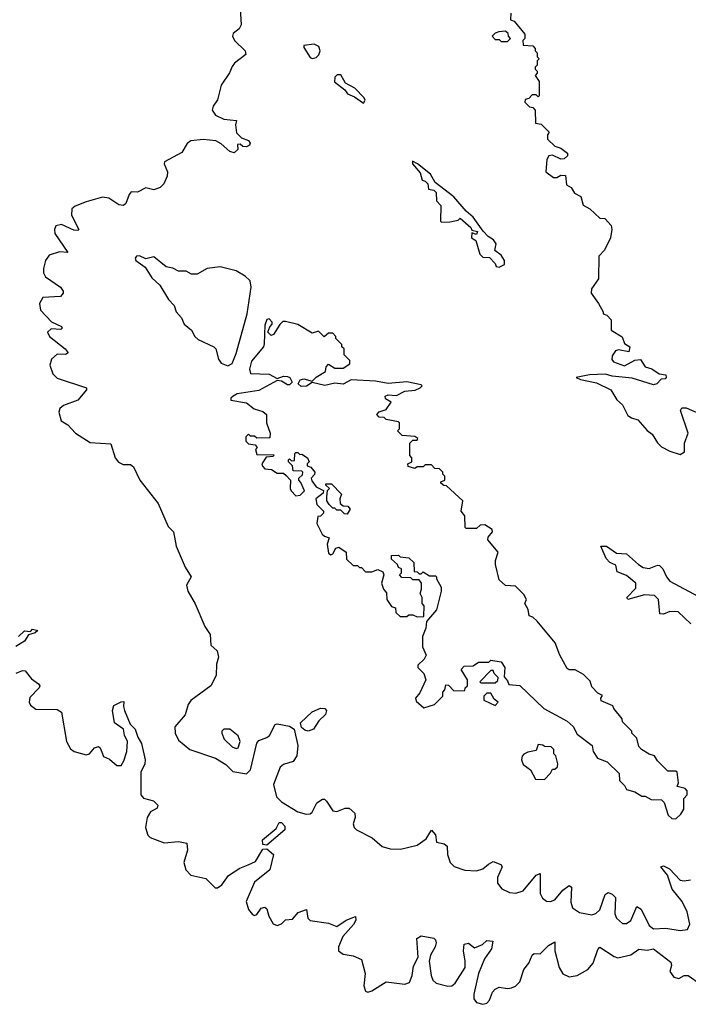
# Model space of a CAD drawing. Extents: x 2601477 to 2753313, y 449408 to 581029.
# Tile 30 of 203: x 2605492 to 2608745, y 508776 to 513566. Entities that reach past the tile are written whole.
import ezdxf

# ---------------------------------------------------------------- set-up
doc = ezdxf.new("R2010")
doc.units = 0

msp = doc.modelspace()

# ---------------------------------------------------------------- linework, layer by layer
at = {"layer": '0CON05XD'}
for points in [[(2606561.4, 513675), (2606569.3, 513540.7), (2606559.3, 513520.7), (2606530.7, 513499.3), (2606527.5, 513485), (2606537.5, 513465), (2606588.8, 513415), (2606593, 513397), (2606537.5, 513355), (2606525, 513337.5), (2606512.7, 513307.3), (2606472.5, 513247.5), (2606454.3, 513175.7), (2606433.1, 513145), (2606429.1, 513125), (2606445, 513101.9), (2606485, 513081.2), (2606547.5, 513075), (2606542.5, 513055), (2606547.5, 513015), (2606571.7, 512991.7), (2606605, 512977.5), (2606612.5, 512965), (2606610, 512955), (2606595, 512947.5), (2606578.3, 512948.3), (2606565, 512960), (2606551.7, 512958.3), (2606553.3, 512935), (2606535, 512918), (2606513.8, 512925), (2606472.3, 512962.3), (2606445.9, 512975.9), (2606385, 512983.3)], [(2607881.7, 513598.3), (2607880, 513565), (2607898.3, 513558.3), (2607950, 513495), (2607950, 513475), (2607940, 513465), (2607941.7, 513441.7), (2607988.3, 513438.3), (2608000, 513425), (2608000, 513415), (2608010, 513405), (2608010, 513385), (2608020, 513375), (2608010, 513365), (2608010, 513345), (2608000, 513335), (2608000, 513325), (2608010, 513315), (2608010, 513305), (2608000, 513295), (2608020, 513265), (2608020, 513195), (2608015, 513190), (2608005, 513200), (2607985, 513200), (2607968.3, 513181.7), (2607951.7, 513178.3), (2607950, 513165), (2607971.7, 513141.7), (2607988.3, 513138.3), (2608000, 513125), (2608001.7, 513061.7), (2608028.3, 513058.3), (2608068.3, 513018.3), (2608060, 513005), (2608060, 512985), (2608095, 512950), (2608125, 512940), (2608157, 512917), (2608157, 512903), (2608141.7, 512888.3), (2608125, 512887.5), (2608085, 512907.5), (2608067, 512903), (2608056.7, 512885), (2608052.5, 512825), (2608088.3, 512798.3), (2608105, 512797.5), (2608125, 512810), (2608148.3, 512808.3), (2608153, 512763), (2608175, 512750), (2608191.7, 512721.7), (2608222.5, 512705), (2608233.6, 512663.6), (2608266.1, 512646.1), (2608315, 512600), (2608338.3, 512598.3), (2608370, 512565), (2608372.5, 512545), (2608365.9, 512504.1), (2608336.7, 512445), (2608310, 512415), (2608307.5, 512305), (2608273.3, 512256.7), (2608272.5, 512235), (2608307.5, 512185), (2608330, 512145), (2608330, 512135), (2608348.3, 512128.3), (2608370, 512105), (2608370, 512055), (2608423, 512023), (2608435, 511990), (2608460, 511975), (2608455, 511950), (2608405, 511960), (2608390, 511955), (2608375, 511930), (2608373, 511913), (2608381.7, 511901.7), (2608435, 511881.2), (2608485, 511910), (2608512.5, 511912.5), (2608535, 511877.5), (2608567, 511867), (2608603, 511843), (2608635, 511837.5), (2608637.5, 511825), (2608631.7, 511818.3), (2608613, 511817), (2608592.5, 511795), (2608575, 511790), (2608472, 511822), (2608375, 511831.4), (2608342, 511842), (2608265, 511838), (2608200, 511825), (2608220, 511815), (2608298.8, 511798.8), (2608367.5, 511765), (2608397, 511717), (2608425, 511692.5), (2608450.7, 511640.7), (2608468.3, 511628.3), (2608499.3, 511619.3), (2608545, 511567.5), (2608569.3, 511549.3), (2608595, 511507.5), (2608615, 511487.5), (2608655, 511466.7), (2608705, 511450), (2608726.4, 511463.6), (2608726.7, 511505), (2608743.8, 511555), (2608707.5, 511665), (2608713, 511677), (2608735, 511678), (2608834.5, 511634.5)], [(2607865, 513460), (2607880, 513475), (2607870, 513485), (2607868.3, 513498.3), (2607855, 513510), (2607823, 513507), (2607805, 513500), (2607790, 513485), (2607805, 513470), (2607825, 513470), (2607835, 513460), (2607865, 513460)], [(2606915, 513377.5), (2606935, 513382.5), (2606946.7, 513395), (2606953.3, 513415), (2606947.5, 513435), (2606925, 513446.2), (2606875, 513440), (2606875, 513430), (2606905, 513382.5), (2606915, 513377.5)], [(2607165, 513160), (2607172.5, 513175), (2607167.5, 513185), (2607123, 513233), (2607077, 513257), (2607055, 513297.5), (2607037, 513297), (2607025, 513286.2), (2607023.2, 513263.2), (2607074, 513224), (2607086.7, 513205), (2607120.7, 513190.7), (2607165, 513160)], [(2606385, 512983.3), (2606324, 512976), (2606307.1, 512962.9), (2606280.2, 512919.8), (2606196.2, 512875), (2606194.2, 512865), (2606210.6, 512825), (2606210, 512805), (2606193.2, 512766.8), (2606175, 512750), (2606145, 512737.5), (2606105, 512747.5), (2606065, 512727.5), (2606035, 512728), (2606024.4, 512715.6), (2606008.3, 512671.7), (2605997.5, 512662.5), (2605975, 512665.8), (2605925, 512696.9), (2605895, 512702.5), (2605815, 512678.9), (2605762.1, 512657.9), (2605746, 512645), (2605744.2, 512615), (2605780, 512545), (2605775, 512540), (2605755, 512542.5), (2605695, 512568.9), (2605667.5, 512562.5), (2605660.6, 512545), (2605663.3, 512525), (2605726.1, 512433.9), (2605685, 512435.7), (2605635, 512420), (2605617.1, 512395), (2605608.5, 512355), (2605608.2, 512335), (2605617.8, 512315), (2605690, 512265), (2605703.8, 512245), (2605703.8, 512235), (2605691.2, 512218.8), (2605605, 512214), (2605587.8, 512185), (2605592.8, 512152.8), (2605646.7, 512096.7), (2605695, 512072.5), (2605698.8, 512065), (2605691.7, 512058.3), (2605645, 512062.5), (2605626.7, 512045), (2605637.5, 512025), (2605713.3, 511965), (2605727.5, 511945), (2605715, 511936.7), (2605675, 511938.8), (2605646.4, 511913.6), (2605638.1, 511885), (2605652.7, 511842.7), (2605675, 511821.9), (2605817.5, 511775), (2605817.5, 511765), (2605775.6, 511714.4), (2605705, 511688.8), (2605686.7, 511675), (2605683, 511657), (2605693.8, 511615), (2605726.7, 511595), (2605763.8, 511555), (2605835, 511509.2), (2605935, 511502.5), (2605955.7, 511435), (2605972.4, 511412.4), (2605995, 511401.2), (2606031.7, 511401.7), (2606045, 511390), (2606076.4, 511326.4), (2606165, 511212.5), (2606215, 511100), (2606240, 511075), (2606253.8, 511005), (2606297.5, 510902.5), (2606326.7, 510855), (2606304, 510815), (2606310.8, 510785), (2606345, 510723.3), (2606393, 510613), (2606418, 510575), (2606422.3, 510522.3), (2606453.3, 510495), (2606460, 510465), (2606449.3, 510430.7), (2606447.8, 510375), (2606421.5, 510325), (2606325, 510254.3), (2606311.2, 510235), (2606296.4, 510183.7), (2606247.1, 510125), (2606248.1, 510095), (2606265, 510061.2), (2606320, 510015), (2606445, 509973.3), (2606495, 509942.9), (2606528.7, 509908.7), (2606595, 509896.9), (2606615, 509916.2), (2606645, 510046.7), (2606655, 510059.2), (2606695, 510072.9), (2606707.2, 510082.8), (2606735, 510136.7), (2606745, 510140), (2606805, 510128.8), (2606826.7, 510115), (2606845.7, 510035), (2606840.6, 509985), (2606822.5, 509957.5), (2606775, 509942.1), (2606760, 509930), (2606727.5, 509845), (2606741.8, 509785), (2606765, 509760.8), (2606845, 509711.5), (2606885, 509701.1), (2606905, 509702.9), (2606915, 509710), (2606937.5, 509755), (2606965, 509774), (2606975, 509773.8), (2606984.3, 509764.3), (2607015, 509716.2), (2607035, 509714), (2607075, 509729.2), (2607095, 509729.4), (2607122.9, 509705), (2607124.3, 509685), (2607114.2, 509654.2), (2607120, 509635), (2607130, 509625), (2607206.1, 509586.1), (2607255, 509543.3), (2607295, 509531.5), (2607345, 509530), (2607425, 509549.4), (2607469.5, 509580.5), (2607495, 509622.5), (2607515, 509600), (2607520, 509565), (2607556.4, 509556.4), (2607572.5, 509545), (2607573.3, 509505), (2607586.1, 509466.1), (2607605.9, 509445.9), (2607657.5, 509427.5), (2607715, 509424.4), (2607745.4, 509434.6), (2607772.2, 509457.8), (2607795, 509470.8), (2607833.3, 509455), (2607840, 509445), (2607816.9, 509393.1), (2607816.7, 509365), (2607837.8, 509337.8), (2607875, 509319.5), (2607906.2, 509316.2), (2607942, 509328), (2608005, 509404), (2608025, 509412.5), (2608024.3, 509315), (2608035, 509292.5), (2608055, 509277.5), (2608075, 509276.2), (2608095.7, 509284.3), (2608135, 509330.6), (2608165, 509353.3), (2608176, 509345), (2608172.8, 509272.8), (2608182.2, 509245), (2608215, 509221.5), (2608275, 509211.1), (2608295, 509216.9), (2608314.6, 509235), (2608340.9, 509309.1), (2608355, 509320), (2608375, 509312), (2608390.8, 509295), (2608388.2, 509215), (2608395.5, 509195), (2608425, 509168.8), (2608445, 509168.8), (2608465, 509183.3), (2608495, 509251.2), (2608515, 509238), (2608555, 509158.6), (2608575, 509142.9), (2608635.4, 509145.4), (2608706.1, 509133.9), (2608741.2, 509138.8), (2608752.7, 509165), (2608739.3, 509225), (2608715.3, 509275.3), (2608666.4, 509335), (2608643.6, 509403.6), (2608612, 509445), (2608625, 509449.2), (2608653.8, 509435), (2608705, 509380), (2608724.2, 509375.8), (2608755, 509380.8)], [(2607825, 512362.5), (2607850, 512375), (2607850, 512395), (2607835, 512420), (2607803, 512443), (2607810, 512475), (2607796.7, 512495), (2607770.7, 512510.7), (2607746.7, 512536.7), (2607698.8, 512605), (2607664, 512634), (2607603.9, 512703.9), (2607513.6, 512773.6), (2607490, 512815), (2607427.5, 512865), (2607402.5, 512877.5), (2607402.5, 512865), (2607440.7, 512820.7), (2607450, 512785), (2607465, 512780), (2607477, 512767), (2607481.7, 512741.7), (2607507, 512737), (2607517.5, 512725), (2607520, 512685), (2607541.7, 512661.7), (2607540, 512585), (2607545, 512580), (2607585, 512582.5), (2607625, 512590), (2607635, 512600), (2607687.5, 512555), (2607691.7, 512541.7), (2607720, 512535), (2607715, 512520), (2607691.7, 512528.3), (2607690, 512505), (2607711.7, 512491.7), (2607730, 512425), (2607745, 512410), (2607778.3, 512408.3), (2607805, 512380), (2607810, 512365), (2607825, 512362.5)], [(2606505, 511882.5), (2606525, 511893.8), (2606545, 511942.5), (2606599.2, 512135), (2606618.8, 512265), (2606612.5, 512295), (2606588.3, 512318.3), (2606545, 512343.3), (2606467, 512363), (2606403.9, 512356.1), (2606355, 512327.5), (2606328.3, 512328.3), (2606301.7, 512341.7), (2606265, 512342.5), (2606237, 512357), (2606205, 512363.3), (2606145, 512412.5), (2606105, 512402.5), (2606075, 512416.7), (2606060, 512415), (2606053.3, 512405), (2606057.5, 512395), (2606101.7, 512361.7), (2606135, 512310), (2606173.3, 512275), (2606216.7, 512205), (2606243.8, 512175), (2606253.3, 512145), (2606280, 512115), (2606292.5, 512085), (2606327.5, 512055), (2606343.3, 512025), (2606359.5, 512009.5), (2606436.7, 511975), (2606446.7, 511965), (2606460, 511915), (2606472.5, 511895), (2606505, 511882.5)], [(2608685, 509677.5), (2608708.8, 509701.2), (2608722.5, 509725), (2608723, 509777), (2608740, 509795), (2608740, 509815), (2608730, 509825), (2608690, 509835), (2608697.5, 509852.5), (2608690, 509905), (2608685, 509910), (2608645, 509910), (2608595, 509960), (2608580, 509985), (2608555, 509992.5), (2608517.5, 510015), (2608505, 510030), (2608495, 510070), (2608470, 510095), (2608470, 510105), (2608425, 510150), (2608422.5, 510165), (2608382.5, 510215), (2608378.3, 510228.3), (2608321.7, 510251.7), (2608320, 510265), (2608328.3, 510278.3), (2608305, 510290), (2608275, 510320), (2608267, 510347), (2608235, 510380), (2608195, 510402.5), (2608165, 510402.5), (2608155, 510410), (2608120, 510475), (2608097.5, 510535), (2608009.3, 510639.3), (2607988.3, 510658.3), (2607970, 510665), (2607966.4, 510696.4), (2607950, 510725), (2607957.5, 510745), (2607945, 510770), (2607905, 510810), (2607855, 510812.5), (2607825, 510840), (2607806.7, 510915), (2607806.7, 510935), (2607820, 510975), (2607770, 511035), (2607771.7, 511048.3), (2607792.5, 511075), (2607790, 511085), (2607755, 511107.5), (2607733, 511107), (2607715, 511090), (2607665, 511090), (2607660, 511095), (2607658.3, 511151.7), (2607640, 511175), (2607647.5, 511225), (2607568.3, 511298.3), (2607555, 511300), (2607541.7, 511311.7), (2607541.7, 511318.3), (2607560, 511325), (2607560, 511345), (2607550, 511355), (2607550, 511365), (2607535, 511380), (2607511.7, 511381.7), (2607495, 511400), (2607465, 511400), (2607455, 511390), (2607425, 511390), (2607415, 511382.5), (2607381.7, 511391.7), (2607380, 511405), (2607400, 511415), (2607400, 511435), (2607390, 511445), (2607390, 511505), (2607405, 511520), (2607425, 511520), (2607428.3, 511528.3), (2607415, 511537.5), (2607353, 511543), (2607330, 511565), (2607340, 511575), (2607340, 511605), (2607335, 511610), (2607275, 511620), (2607265, 511630), (2607241.7, 511631.7), (2607230, 511645), (2607241.7, 511658.3), (2607275, 511670), (2607300, 511705), (2607271.7, 511721.7), (2607270, 511735), (2607285, 511740), (2607325, 511737.5), (2607365, 511758.8), (2607416.4, 511763.6), (2607440, 511775), (2607450, 511785), (2607445, 511790), (2607375, 511803.3), (2607285, 511796), (2607223, 511807), (2607105, 511813.3), (2607065, 511792), (2607025, 511797.5), (2606975.9, 511785.9), (2606915, 511800), (2606886.7, 511783.3), (2606861.7, 511781.7), (2606846.7, 511795), (2606856.1, 511813.9), (2606875, 511818), (2606915, 511807.5), (2606935, 511827.5), (2606980, 511855), (2606983, 511877), (2606995, 511890), (2607025, 511870), (2607065, 511870), (2607098.3, 511891.7), (2607098.3, 511908.3), (2607070, 511935), (2607070, 511965), (2607060, 511975), (2607060, 511985), (2607030, 512015), (2607030, 512025), (2607015, 512040), (2606995, 512040), (2606973, 512023), (2606945, 512050), (2606915, 512040), (2606845, 512082.5), (2606785, 512097.5), (2606773, 512097), (2606757, 512083), (2606727.5, 512035), (2606715, 512030), (2606700, 512045), (2606708.3, 512071.7), (2606720, 512085), (2606720, 512095), (2606705, 512110), (2606695, 512107.5), (2606685, 512080), (2606680.7, 511989.3), (2606677.5, 511975), (2606619.2, 511905), (2606610.6, 511865), (2606614.4, 511844.4), (2606705, 511840.8), (2606745, 511820), (2606775, 511831.2), (2606795, 511830), (2606806.2, 511825), (2606818, 511802), (2606805, 511788.8), (2606795, 511788.8), (2606765, 511806.7), (2606745, 511810), (2606655, 511762), (2606550, 511745), (2606530, 511735), (2606520, 511725), (2606520, 511715), (2606595, 511702.5), (2606633, 511673), (2606675, 511660), (2606692.5, 511645), (2606693.3, 511605), (2606710, 511555), (2606708.3, 511531.7), (2606645, 511530), (2606635, 511540), (2606615, 511540), (2606605, 511550), (2606593, 511537), (2606592.5, 511515), (2606605, 511502.5), (2606638.3, 511498.3), (2606647.5, 511485), (2606640, 511475), (2606645, 511450), (2606728.3, 511448.3), (2606725, 511440), (2606691.7, 511438.3), (2606670, 511405), (2606673, 511393), (2606685, 511380), (2606717, 511377), (2606745, 511360), (2606775, 511360), (2606788.3, 511348.3), (2606810, 511325), (2606807.5, 511285), (2606813, 511273), (2606835, 511250), (2606857, 511253), (2606877, 511273), (2606860, 511315), (2606850, 511325), (2606850, 511335), (2606868.3, 511351.7), (2606870, 511365), (2606865, 511370), (2606821.7, 511371.7), (2606820, 511395), (2606800, 511415), (2606800, 511425), (2606805, 511430), (2606815, 511420), (2606828.3, 511421.7), (2606830, 511455), (2606835, 511460), (2606845, 511460), (2606855, 511450), (2606865, 511452.5), (2606892.5, 511435), (2606900, 511415), (2606890, 511405), (2606890, 511395), (2606908.3, 511388.3), (2606927.5, 511365), (2606927, 511353), (2606910, 511335), (2606913, 511323), (2606933.6, 511293.6), (2606970, 511275), (2606968.3, 511261.7), (2606932.5, 511235), (2606937, 511207), (2606970, 511175), (2606970, 511165), (2606955, 511150), (2606941.7, 511148.3), (2606937.5, 511115), (2606963.6, 511063.6), (2606975, 511052.5), (2606997.5, 511045), (2606987.5, 511015), (2606995, 510970), (2607005, 510962.5), (2607015, 510967.5), (2607030, 510995), (2607045, 511000), (2607080, 510975), (2607081.7, 510941.7), (2607115, 510910), (2607135, 510910), (2607145, 510900), (2607155, 510900), (2607175, 510880), (2607205, 510880), (2607235, 510891.2), (2607259.5, 510879.5), (2607263.3, 510865), (2607252.5, 510825), (2607262.5, 510795), (2607277, 510777), (2607277.5, 510745), (2607301.7, 510711.7), (2607320, 510705), (2607321.7, 510681.7), (2607343, 510663), (2607375, 510662.5), (2607385, 510670), (2607405, 510670), (2607425, 510660), (2607458.3, 510661.7), (2607460, 510715), (2607450, 510725), (2607450, 510755), (2607440, 510775), (2607447.5, 510795), (2607447.5, 510825), (2607435, 510840), (2607405, 510840), (2607395, 510850), (2607351.7, 510851.7), (2607340, 510865), (2607350, 510875), (2607350, 510895), (2607335, 510900), (2607330, 510915), (2607301.7, 510941.7), (2607301.7, 510958.3), (2607335, 510960), (2607343, 510953), (2607385, 510947.5), (2607410, 510925), (2607411.7, 510881.7), (2607425, 510880), (2607435, 510870), (2607445, 510870), (2607455, 510880), (2607485, 510860), (2607515, 510860), (2607520, 510855), (2607520, 510845), (2607542.5, 510805), (2607543.3, 510785), (2607520, 510695), (2607471.7, 510638.3), (2607467.5, 510605), (2607452.5, 510565), (2607452.5, 510515), (2607470, 510475), (2607460, 510455), (2607428.8, 510425), (2607428.8, 510415), (2607457.5, 510385), (2607467.5, 510355), (2607438.3, 510291.7), (2607417.5, 510265), (2607420.7, 510250.7), (2607458.3, 510218.3), (2607510, 510235), (2607550, 510275), (2607550, 510295), (2607560, 510305), (2607565, 510330), (2607578.3, 510328.3), (2607605, 510300), (2607658.3, 510301.7), (2607660, 510315), (2607670, 510325), (2607670, 510355), (2607640, 510405), (2607655, 510420), (2607698.3, 510421.7), (2607725, 510440), (2607775, 510440), (2607785, 510450), (2607835, 510442.5), (2607852.5, 510415), (2607848.3, 510368.3), (2607865, 510350), (2607871.7, 510331.7), (2607925, 510326.7), (2608042.5, 510215), (2608155, 510152.5), (2608185, 510127.5), (2608205, 510090), (2608277.5, 510035), (2608282.5, 510005), (2608303.6, 509973.6), (2608350, 509955), (2608409.3, 509899.3), (2608410, 509865), (2608435, 509840), (2608445, 509820), (2608485, 509810), (2608518.3, 509788.3), (2608535, 509787.5), (2608565, 509772.5), (2608615, 509770), (2608627, 509757), (2608646.7, 509695), (2608665, 509680), (2608685, 509677.5)], [(2607085, 511160), (2607071.7, 511161.7), (2607055, 511180), (2607035, 511180), (2607025, 511190), (2607015, 511190), (2606997, 511207), (2606986.7, 511225), (2606986.7, 511245), (2606990, 511275), (2607000, 511285), (2606981.7, 511301.7), (2606981.7, 511308.3), (2607008.3, 511308.3), (2607058.3, 511258.3), (2607050, 511235), (2607051.7, 511211.7), (2607065, 511200), (2607088.3, 511198.3), (2607100, 511185), (2607085, 511160)], [(2608757.2, 510627.2), (2608695, 510684.4), (2608655, 510686.5), (2608625, 510672.9), (2608606.7, 510675), (2608600.5, 510745), (2608581.2, 510765), (2608532.2, 510767.8), (2608450, 510745), (2608446.7, 510755), (2608490, 510800), (2608488.9, 510825), (2608445, 510861.8), (2608399.4, 510879.4), (2608392.5, 510912.5), (2608363.8, 510925), (2608345, 510944.2), (2608320, 511005), (2608346.2, 511005), (2608395, 510971.2), (2608445, 510967.8), (2608501.9, 510915), (2608525, 510901.5), (2608555, 510896.5), (2608595, 510912.5), (2608605, 510910), (2608621.4, 510895), (2608638.1, 510855), (2608654.3, 510835), (2608815, 510748.1)], [(2605485.6, 510564.4), (2605515, 510592.5), (2605545, 510590), (2605555, 510600), (2605580, 510595), (2605566.7, 510583.3), (2605535, 510572.5), (2605515, 510542.5), (2605473, 510517)], [(2605475, 510386.2), (2605505, 510400), (2605518.3, 510398.3), (2605548.8, 510358.8), (2605583.3, 510335), (2605590, 510325), (2605586.7, 510315), (2605541.3, 510268.7), (2605537.5, 510245), (2605545, 510231.2), (2605571.2, 510211.2), (2605675, 510209.2), (2605695, 510196.7), (2605720, 510055), (2605739.1, 510019.1), (2605756.7, 510005), (2605815, 509990), (2605831.2, 509995), (2605856, 510024), (2605875, 510030), (2605883.6, 510023.6), (2605900.5, 509980.5), (2605928.8, 509968.8), (2605965, 509937.5), (2605985, 509937.5), (2605999.3, 509960.7), (2606013.8, 510005), (2606016, 510055), (2606001.2, 510085), (2605997.5, 510115), (2605953.3, 510145), (2605943.8, 510205), (2605950.7, 510229.3), (2605985, 510247.5), (2605998.3, 510248.3), (2605996.2, 510225), (2606002, 510205), (2606029.3, 510139.3), (2606053.3, 510115), (2606066, 510075), (2606083.8, 510045), (2606102, 509965), (2606100, 509945), (2606081.9, 509905), (2606081.4, 509795), (2606095, 509779.2), (2606143.3, 509765), (2606163.3, 509745), (2606160, 509730), (2606127.9, 509712.1), (2606112.9, 509685), (2606104.4, 509635), (2606115, 509598.8), (2606127, 509587), (2606195, 509561.1), (2606265, 509567.5), (2606305, 509560), (2606308, 509525), (2606290, 509465), (2606300.3, 509430.3), (2606325, 509403.3), (2606398.3, 509388.3), (2606443, 509343), (2606455, 509342.5), (2606475, 509356.7), (2606508.3, 509401.7), (2606562.3, 509437.7), (2606603.8, 509453.8), (2606638.9, 509471.1), (2606675, 509530), (2606695, 509532.5), (2606726.7, 509505), (2606709.7, 509430.3), (2606635, 509370), (2606594.3, 509275.7), (2606605, 509237.5), (2606625, 509212.5), (2606635, 509207.5), (2606645, 509212.5), (2606667, 509243), (2606685, 509247.5), (2606695, 509240), (2606703.8, 509205), (2606725, 509167.5), (2606745, 509158.8), (2606765, 509166.7), (2606785, 509185.8), (2606819.7, 509190.3), (2606847, 509223), (2606887, 509237), (2606894.4, 509194.4), (2606905, 509183.8), (2606995, 509170), (2607035, 509153.8), (2607080, 509185), (2607125, 509202.5), (2607127.5, 509185), (2607116.6, 509163.4), (2607064.5, 509105.5), (2607043.3, 509055), (2607042.9, 509035), (2607065, 509020), (2607115, 509012.2), (2607154.3, 508994.3), (2607173.3, 508925), (2607166.9, 508865), (2607175, 508838.8), (2607185, 508834.3), (2607205, 508840.6), (2607275, 508884.2), (2607365, 508872.9), (2607388.8, 508881.2), (2607401.2, 508915), (2607408.3, 508961.7), (2607430, 509005), (2607423.8, 509095), (2607445, 509108.8), (2607507, 509097), (2607515, 509090), (2607518.8, 509075), (2607513.8, 509055), (2607491.2, 509015), (2607483.8, 508985), (2607493.3, 508915), (2607502.7, 508892.7), (2607517.9, 508877.9), (2607575, 508864.3), (2607595, 508866), (2607610.9, 508879.1), (2607658.6, 508955), (2607660, 508985), (2607650.8, 509035), (2607655, 509067.5), (2607675, 509073.3), (2607705, 509050), (2607743.2, 509066.8), (2607765, 509085.8), (2607793.6, 509083.6), (2607787.1, 509045), (2607753.9, 508996.1), (2607724.6, 508925.4), (2607701.5, 508825), (2607702, 508802), (2607715, 508784.3), (2607745, 508775.6), (2607765, 508780.6), (2607778.1, 508795), (2607793.1, 508835), (2607805, 508850), (2607825, 508859.4), (2607865, 508852.5), (2607885, 508855.8), (2607905, 508864), (2607926, 508885), (2607945.5, 508944.5), (2607969.4, 508975), (2607985.8, 509014.2), (2607995, 509023.3), (2608025, 509021.2), (2608065, 509061.4), (2608095, 509080), (2608095.8, 509035), (2608116.2, 508955), (2608135, 508923.8), (2608165, 508908.6), (2608205, 508915.5), (2608255.8, 508945), (2608282, 508975), (2608305, 509042.5), (2608315, 509053.8), (2608385, 509007.5), (2608402.5, 509002.5), (2608465, 509016.5), (2608505, 509044), (2608545, 509039.5), (2608576.3, 509046.3), (2608660, 508980), (2608662.9, 508965), (2608654.3, 508935), (2608675, 508907.5), (2608698.8, 508901.2), (2608725, 508916), (2608745, 508915.7), (2608803.8, 508873.8)], [(2607805, 510340), (2607818.3, 510351.7), (2607820, 510365), (2607800, 510385), (2607795, 510400), (2607785, 510400), (2607730, 510345), (2607735, 510340), (2607805, 510340)], [(2607805, 510230), (2607820, 510245), (2607800.7, 510260.7), (2607785, 510290), (2607765, 510290), (2607750, 510275), (2607750, 510255), (2607805, 510230)], [(2606895, 510104.3), (2606878.6, 510108.6), (2606862.3, 510122.3), (2606858, 510145), (2606915, 510198.6), (2606955, 510216.7), (2606976.2, 510215), (2606984, 510205), (2606980, 510185), (2606948, 510155), (2606920.8, 510115), (2606895, 510104.3)], [(2606545, 510020.6), (2606555, 510022.9), (2606565.4, 510055), (2606555, 510082), (2606515, 510114), (2606485, 510113.8), (2606476.2, 510105), (2606475.8, 510095), (2606487.5, 510065), (2606525, 510028.9), (2606545, 510020.6)], [(2608045, 509870), (2608075, 509900), (2608085, 509920), (2608095, 509920), (2608108.3, 509931.7), (2608110, 509945), (2608100, 509985), (2608090, 509995), (2608090, 510015), (2608078.3, 510028.3), (2608045, 510030), (2608037, 510037), (2608015, 510040), (2608005, 510010), (2607965, 510002.5), (2607945, 509992.5), (2607936.4, 509983.6), (2607933.8, 509965), (2607941.7, 509941.7), (2607976.4, 509916.4), (2608001.7, 509871.7), (2608045, 509870)], [(2606695, 509550), (2606675, 509552.5), (2606673.3, 509575), (2606739.3, 509630.7), (2606755, 509660), (2606765, 509660), (2606781.7, 509641.7), (2606782.5, 509625), (2606695, 509550)]]:
    msp.add_lwpolyline(points, dxfattribs=at)

doc.saveas('drawing.dxf')
